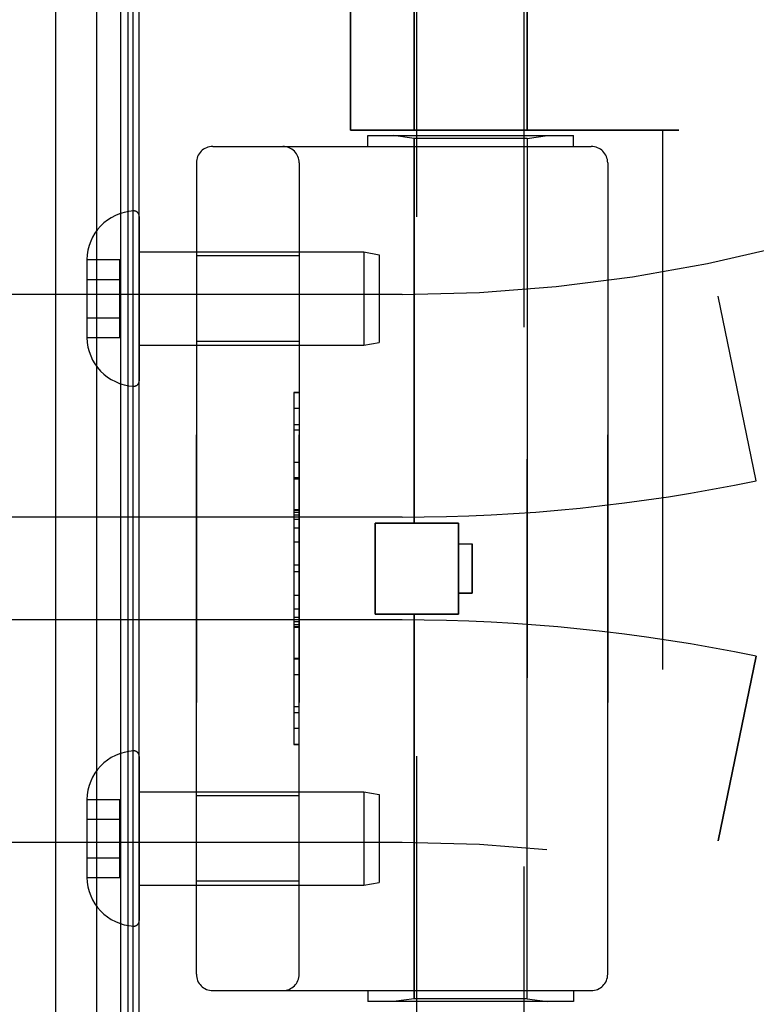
# Model space of a CAD drawing. Header units: inches. Extents: x 0 to 179, y 0 to 116.
# Tile 216 of 234: x 95.57 to 96.91, y 56.58 to 58.38. Entities that reach past the tile are written whole.
import ezdxf

# ---------------------------------------------------------------- set-up
doc = ezdxf.new("R2010")
doc.units = ezdxf.units.IN
doc.header["$LTSCALE"] = 9.842105
doc.header["$MEASUREMENT"] = 0
doc.linetypes.add('HIDDEN', pattern=[0.2, 0.1, -0.1])
doc.layers.get('0').update_dxf_attribs({"linetype": 'CONTINUOUS'})
doc.layers.add('LEFTHAND_DOOR_ASSEMBLY', color=7, linetype='CONTINUOUS')
doc.layers.add('RIGHTHAND_DOOR_ASSEMBLY', color=7, linetype='CONTINUOUS')

msp = doc.modelspace()

# ---------------------------------------------------------------- linework, layer by layer
at = {"color": 3, "linetype": 'Continuous'}
msp.add_line((95.785, 33.4793), (95.785, 81.2713), dxfattribs=at)
at = {"layer": 'LEFTHAND_DOOR_ASSEMBLY', "color": 8, "linetype": 'HIDDEN'}
for p, q in [((96.286, 58.7213), (96.286, 58.1753)), ((96.492, 58.7213), (96.492, 58.1753)), ((96.1702, 58.6966), (96.1702, 58.1753)), ((96.769, 58.1753), (96.1702, 58.1753)), ((96.2015, 58.1453), (96.2015, 58.1653)), ((96.2015, 58.1653), (96.5765, 58.1653)), ((96.286, 58.1601), (96.2485, 58.1653)), ((96.492, 58.1601), (96.5295, 58.1653)), ((96.5765, 58.1453), (96.5765, 58.1653)), ((96.739, 58.1753), (96.739, 56.5753)), ((95.919, 58.1453), (96.609, 58.1453)), ((96.286, 57.4583), (96.286, 58.1601)), ((96.492, 58.1601), (96.286, 58.1601)), ((96.492, 56.5906), (96.492, 58.1601)), ((95.889, 58.1153), (95.889, 56.6353)), ((96.0765, 56.6353), (96.0765, 58.1153)), ((96.639, 58.1153), (96.639, 56.6353)), ((96.0765, 57.9458), (95.889, 57.9458)), ((96.264, 57.8753), (94.846, 57.8753)), ((96.91, 57.5354), (96.8402, 57.872)), ((96.0765, 57.7898), (95.889, 57.7898)), ((96.0665, 57.6963), (96.0665, 57.0544)), ((96.0665, 57.6963), (96.0765, 57.6963)), ((96.0765, 57.6961), (96.0665, 57.6961)), ((96.0665, 57.638), (96.0765, 57.638)), ((96.0765, 57.6277), (96.0665, 57.6277)), ((96.0765, 57.569), (96.0665, 57.569)), ((96.0665, 57.5387), (96.0765, 57.5387)), ((96.0665, 57.4821), (96.0765, 57.4821)), ((96.0665, 57.482), (96.0765, 57.482)), ((96.0765, 57.4817), (96.0665, 57.4817)), ((96.264, 57.4691), (95.2964, 57.4691)), ((96.215, 57.2923), (96.215, 57.4583)), ((96.215, 57.4583), (96.367, 57.4583)), ((96.367, 57.2923), (96.367, 57.4583)), ((96.0665, 57.4238), (96.0765, 57.4238)), ((96.367, 57.4203), (96.392, 57.4203)), ((96.392, 57.4203), (96.392, 57.3303)), ((96.0765, 57.3816), (96.0665, 57.3816)), ((96.392, 57.3303), (96.367, 57.3303)), ((96.0765, 57.3015), (96.0665, 57.3015)), ((96.0765, 57.2859), (96.0665, 57.2859)), ((96.215, 57.2923), (96.367, 57.2923)), ((96.286, 56.5906), (96.286, 57.2923)), ((96.264, 57.2816), (95.2964, 57.2816)), ((96.0765, 57.2783), (96.0665, 57.2783)), ((96.0765, 57.2729), (96.0665, 57.2729)), ((96.0765, 57.2681), (96.0665, 57.2681)), ((96.91, 57.2153), (96.8402, 56.8787)), ((96.0765, 57.2097), (96.0665, 57.2097)), ((96.0765, 57.0834), (96.0665, 57.0834)), ((96.0765, 57.0544), (96.0665, 57.0544)), ((96.0765, 56.9608), (95.889, 56.9608)), ((96.264, 56.8753), (94.846, 56.8753)), ((96.0765, 56.8048), (95.889, 56.8048)), ((95.919, 56.6053), (96.609, 56.6053)), ((96.2015, 56.6053), (96.2015, 56.5853)), ((96.5765, 56.6053), (96.5765, 56.5853)), ((96.5765, 56.5853), (96.2015, 56.5853)), ((96.286, 56.5906), (96.2485, 56.5853)), ((96.492, 56.5906), (96.286, 56.5906)), ((96.492, 56.5906), (96.5295, 56.5853))]:
    msp.add_line(p, q, dxfattribs=at)
for centre, radius, start, end in [((96.264, 60.6505), 2.7751, 270, 316.1116), ((95.919, 58.1153), 0.03, 90, 180), ((96.0465, 58.1153), 0.03, 0, 90), ((96.609, 58.1153), 0.03, 0, 90), ((96.264, 60.6505), 3.1814, 270, 281.7157), ((96.264, 54.1002), 3.1814, 78.2843, 90), ((96.264, 54.1002), 2.7751, 43.8884, 90), ((95.919, 56.6353), 0.03, 180, 270), ((96.0465, 56.6353), 0.03, 270, 360), ((96.609, 56.6353), 0.03, 270, 360)]:
    msp.add_arc(centre, radius, start, end, dxfattribs=at)
at = {"layer": 'RIGHTHAND_DOOR_ASSEMBLY', "color": 7, "linetype": 'Continuous'}
for p, q in [((95.7073, 33.71), (95.7073, 81.0407)), ((95.7507, 81.0318), (95.7507, 33.7189)), ((95.6321, 81.0123), (95.6321, 33.7384)), ((95.7643, 81.025), (95.7643, 33.7257)), ((95.7731, 81.0226), (95.7731, 33.728))]:
    msp.add_line(p, q, dxfattribs=at)
at = {"layer": 'RIGHTHAND_DOOR_ASSEMBLY', "color": 8, "linetype": 'HIDDEN'}
for p, q in [((96.286, 58.1753), (96.286, 58.7213)), ((96.492, 58.1753), (96.492, 58.7213)), ((96.1702, 58.1753), (96.1702, 58.6966)), ((96.291, 56.0488), (96.291, 58.6953)), ((96.487, 55.8473), (96.487, 58.6953)), ((96.1702, 58.1753), (96.769, 58.1753)), ((96.2015, 58.1453), (96.2015, 58.1653)), ((96.2015, 58.1653), (96.5765, 58.1653)), ((96.286, 58.1601), (96.2485, 58.1653)), ((96.492, 58.1601), (96.5295, 58.1653)), ((96.5765, 58.1453), (96.5765, 58.1653)), ((96.739, 58.1753), (96.739, 56.5753)), ((95.919, 58.1453), (96.609, 58.1453)), ((96.286, 58.1601), (96.286, 57.4583)), ((96.492, 58.1601), (96.286, 58.1601)), ((96.492, 58.1601), (96.492, 56.5906)), ((95.889, 56.6353), (95.889, 58.1153)), ((96.0765, 58.1153), (96.0765, 56.6353)), ((96.639, 56.6353), (96.639, 58.1153)), ((95.785, 58.0177), (95.785, 57.718)), ((95.785, 57.9528), (96.1941, 57.9528)), ((96.1941, 57.9528), (96.1941, 57.7828)), ((96.1941, 57.9528), (96.2225, 57.9478)), ((96.2225, 57.9478), (96.2225, 57.7878)), ((95.6895, 57.9389), (95.6895, 57.9378)), ((95.6895, 57.9389), (95.7495, 57.9389)), ((95.6895, 57.9378), (95.6895, 57.7979)), ((95.7495, 57.7968), (95.7495, 57.9389)), ((96.0765, 57.9458), (95.889, 57.9458)), ((95.6895, 57.9028), (95.7495, 57.9028)), ((96.264, 57.8753), (94.846, 57.8753)), ((96.91, 57.5354), (96.8402, 57.872)), ((95.6895, 57.8328), (95.7495, 57.8328)), ((95.6895, 57.7979), (95.6895, 57.7968)), ((95.6895, 57.7968), (95.7495, 57.7968)), ((96.0765, 57.7898), (95.889, 57.7898)), ((96.1941, 57.7828), (96.2225, 57.7878)), ((95.785, 57.7828), (96.1941, 57.7828)), ((96.0665, 57.6963), (96.0665, 57.0544)), ((96.0765, 57.6963), (96.0665, 57.6963)), ((96.0765, 57.6673), (96.0665, 57.6673)), ((96.0765, 57.541), (96.0665, 57.541)), ((96.0765, 57.4826), (96.0665, 57.4826)), ((96.264, 57.4691), (95.2964, 57.4691)), ((96.0765, 57.4778), (96.0665, 57.4778)), ((96.0765, 57.4724), (96.0665, 57.4724)), ((96.0765, 57.4648), (96.0665, 57.4648)), ((96.0765, 57.4492), (96.0665, 57.4492)), ((96.215, 57.4583), (96.215, 57.2923)), ((96.367, 57.4583), (96.215, 57.4583)), ((96.367, 57.4583), (96.367, 57.2923)), ((96.367, 57.4203), (96.392, 57.4203)), ((96.392, 57.3303), (96.392, 57.4203)), ((96.0765, 57.3691), (96.0665, 57.3691)), ((96.0665, 57.3269), (96.0765, 57.3269)), ((96.367, 57.3303), (96.392, 57.3303)), ((96.367, 57.2923), (96.215, 57.2923)), ((96.286, 57.2923), (96.286, 56.5906)), ((96.264, 57.2816), (95.2964, 57.2816)), ((96.0765, 57.269), (96.0665, 57.269)), ((96.0665, 57.2687), (96.0765, 57.2687)), ((96.0665, 57.2685), (96.0765, 57.2685)), ((96.0665, 57.212), (96.0765, 57.212)), ((96.8402, 56.8787), (96.91, 57.2153)), ((96.0765, 57.1817), (96.0665, 57.1817)), ((96.0765, 57.1229), (96.0665, 57.1229)), ((96.0665, 57.1127), (96.0765, 57.1127)), ((96.0765, 57.0546), (96.0665, 57.0546)), ((96.0665, 57.0544), (96.0765, 57.0544)), ((95.785, 57.0327), (95.785, 56.733)), ((95.785, 56.9678), (96.1941, 56.9678)), ((96.0765, 56.9608), (95.889, 56.9608)), ((96.1941, 56.9678), (96.1941, 56.7978)), ((96.1941, 56.9678), (96.2225, 56.9628)), ((96.2225, 56.9628), (96.2225, 56.8028)), ((95.6895, 56.9539), (95.6895, 56.9528)), ((95.6895, 56.9539), (95.7495, 56.9539)), ((95.6895, 56.9528), (95.6895, 56.8129)), ((95.7495, 56.8118), (95.7495, 56.9539)), ((95.6895, 56.9178), (95.7495, 56.9178)), ((96.264, 56.8753), (94.846, 56.8753)), ((95.6895, 56.8478), (95.7495, 56.8478)), ((95.6895, 56.8129), (95.6895, 56.8118)), ((95.6895, 56.8118), (95.7495, 56.8118)), ((95.785, 56.7978), (96.1941, 56.7978)), ((96.0765, 56.8048), (95.889, 56.8048)), ((96.1941, 56.7978), (96.2225, 56.8028)), ((95.919, 56.6053), (96.609, 56.6053)), ((96.2015, 56.6053), (96.2015, 56.5853)), ((96.5765, 56.6053), (96.5765, 56.5853)), ((96.5765, 56.5853), (96.2015, 56.5853)), ((96.286, 56.5906), (96.2485, 56.5853)), ((96.492, 56.5906), (96.286, 56.5906)), ((96.492, 56.5906), (96.5295, 56.5853))]:
    msp.add_line(p, q, dxfattribs=at)
for centre, radius, start, end in [((96.264, 60.6505), 2.7751, 270, 316.1116), ((95.919, 58.1153), 0.03, 90, 180), ((96.0465, 58.1153), 0.03, 0, 90), ((96.609, 58.1153), 0.03, 0, 90), ((95.7795, 57.9378), 0.09, 93.2246, 179.328), ((95.775, 58.0177), 0.01, 360, 93.2246), ((95.7795, 57.7978), 0.09, 180.672, 266.7754), ((95.775, 57.718), 0.01, 266.7754, 0), ((96.264, 60.6505), 3.1814, 270, 281.7157), ((96.264, 54.1002), 3.1814, 78.2843, 90), ((95.7795, 56.9528), 0.09, 93.2246, 179.328), ((95.775, 57.0327), 0.01, 360, 93.2246), ((96.264, 54.1002), 2.7751, 43.8884, 90), ((95.7795, 56.8128), 0.09, 180.672, 266.7754), ((95.775, 56.733), 0.01, 266.7754, 0), ((95.919, 56.6353), 0.03, 180, 270), ((96.0465, 56.6353), 0.03, 270, 360), ((96.609, 56.6353), 0.03, 270, 360)]:
    msp.add_arc(centre, radius, start, end, dxfattribs=at)

doc.saveas('drawing.dxf')
